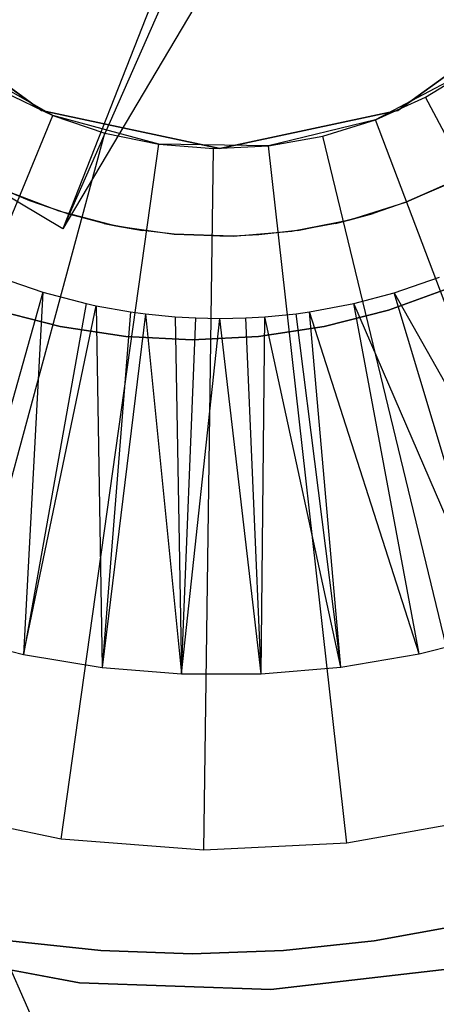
# Model space of a CAD drawing. Extents: x -390 to 397, y -401 to 400.
# Tile 111 of 192: x -345.26 to -344.07, y -162 to -159.19. Entities that reach past the tile are written whole.
import ezdxf

# ---------------------------------------------------------------- set-up
doc = ezdxf.new("R2010")
doc.units = 0
doc.header["$LTSCALE"] = 25.4
doc.layers.get('0').update_dxf_attribs({"linetype": 'CONTINUOUS'})

# ---------------------------------------------------------------- blocks, each defined once
blk = doc.blocks.new('FOURTY_ROUND_VII_ZWIS_STL')
at = {"color": 0}
for p, q in [((-352.3829, -145.8898, -936), (-344.7948, -163.0083, -936)), ((-352.3829, -145.8898, -936), (-344.7948, -163.0083, -936)), ((-352.3829, -145.8898, -934.5), (-344.7948, -163.0083, -934.5)), ((-352.3829, -145.8898, -934.5), (-344.7948, -163.0083, -934.5)), ((-344.7735, -158.8606, -895.9191), (-345.1377, -159.7868, -893.9487)), ((-344.7735, -158.8606, -895.9191), (-345.1377, -159.7868, -893.9487)), ((-344.7312, -158.8626, -895.9587), (-345.1377, -159.7868, -893.9487)), ((-344.7312, -158.8626, -895.9587), (-345.1377, -159.7868, -893.9487)), ((-344.6263, -158.925, -895.9587), (-345.1377, -159.7868, -893.9487)), ((-344.6263, -158.925, -895.9587), (-345.1377, -159.7868, -893.9487)), ((-344.6734, -159.0044, -893.9487), (-345.1377, -159.7868, -893.9487)), ((-344.6734, -159.0044, -893.9487), (-345.1377, -159.7868, -893.9487)), ((-345.6193, -159.1445, -902), (-345.1988, -159.45, -902)), ((-345.1988, -159.45, -900.5), (-345.6193, -159.1445, -900.5)), ((-345.6193, -159.1445, -902), (-345.1988, -159.45, -902)), ((-345.1988, -159.45, -900.5), (-345.6193, -159.1445, -900.5)), ((-344.1819, -159.45, -902), (-343.7614, -159.1445, -902)), ((-343.7614, -159.1445, -900.5), (-344.1819, -159.45, -900.5)), ((-344.1819, -159.45, -902), (-343.7614, -159.1445, -902)), ((-343.7614, -159.1445, -900.5), (-344.1819, -159.45, -900.5)), ((-345.1667, -159.4638, -897.9487), (-345.4391, -159.309, -897.9487)), ((-345.1667, -159.4638, -897.9487), (-345.4391, -159.309, -897.9487)), ((-343.9698, -159.3295, -897.9487), (-344.2465, -159.4766, -897.9487)), ((-343.9698, -159.3295, -897.9487), (-344.2465, -159.4766, -897.9487)), ((-344.1035, -159.4118, -895.9487), (-343.9698, -159.3295, -897.9487)), ((-344.1035, -159.4118, -895.9487), (-343.9698, -159.3295, -897.9487)), ((-344.1035, -159.4118, -895.9487), (-343.9698, -159.3295, -895.9487)), ((-344.1035, -159.4118, -895.9487), (-343.9698, -159.3295, -895.9487)), ((-345.3078, -159.3949, -895.9487), (-345.1667, -159.4638, -897.9487)), ((-345.3078, -159.3949, -895.9487), (-345.1667, -159.4638, -897.9487)), ((-345.3078, -159.3949, -895.9487), (-345.1667, -159.4638, -895.9487)), ((-345.3078, -159.3949, -895.9487), (-345.1667, -159.4638, -895.9487)), ((-345.1377, -159.7868, -893.9487), (-345.7741, -159.4092, -893.9487)), ((-345.1377, -159.7868, -893.9487), (-345.7741, -159.4092, -893.9487)), ((-344.2465, -159.4766, -897.9487), (-344.1035, -159.4118, -895.9487)), ((-344.2465, -159.4766, -895.9487), (-344.1035, -159.4118, -895.9487)), ((-344.2465, -159.4766, -897.9487), (-344.1035, -159.4118, -895.9487)), ((-344.2465, -159.4766, -895.9487), (-344.1035, -159.4118, -895.9487)), ((-343.1646, -161.1777, -893.9487), (-344.1035, -159.4118, -895.9487)), ((-343.1646, -161.1777, -893.9487), (-344.1035, -159.4118, -895.9487)), ((-345.1988, -159.45, -902), (-344.6903, -159.5581, -902)), ((-344.6903, -159.5581, -900.5), (-345.1988, -159.45, -900.5)), ((-345.1988, -159.45, -902), (-344.6903, -159.5581, -902)), ((-345.1988, -159.45, -902), (-345.1988, -159.45, -900.5)), ((-344.6903, -159.5581, -900.5), (-345.1988, -159.45, -900.5)), ((-345.1988, -159.45, -902), (-345.1988, -159.45, -900.5)), ((-344.6903, -159.5581, -902), (-344.1819, -159.45, -902)), ((-344.1819, -159.45, -900.5), (-344.6903, -159.5581, -900.5)), ((-344.6903, -159.5581, -902), (-344.1819, -159.45, -902)), ((-344.1819, -159.45, -900.5), (-344.6903, -159.5581, -900.5)), ((-344.1819, -159.45, -902), (-344.1819, -159.45, -900.5)), ((-344.1819, -159.45, -902), (-344.1819, -159.45, -900.5)), ((-345.9288, -161.3129, -893.9487), (-345.1667, -159.4638, -895.9487)), ((-345.9288, -161.3129, -893.9487), (-345.1667, -159.4638, -895.9487)), ((-345.1667, -159.4638, -897.9487), (-345.0181, -159.5143, -895.9487)), ((-344.8643, -159.5459, -897.9487), (-345.1667, -159.4638, -897.9487)), ((-345.1667, -159.4638, -895.9487), (-345.1667, -159.4638, -897.9487)), ((-345.1667, -159.4638, -895.9487), (-345.1667, -159.4638, -897.9487)), ((-345.1667, -159.4638, -895.9487), (-345.0181, -159.5143, -895.9487)), ((-345.1667, -159.4638, -897.9487), (-345.0181, -159.5143, -895.9487)), ((-344.8643, -159.5459, -897.9487), (-345.1667, -159.4638, -897.9487)), ((-345.1667, -159.4638, -895.9487), (-345.0181, -159.5143, -895.9487)), ((-344.2465, -159.4766, -897.9487), (-344.551, -159.5503, -897.9487)), ((-344.2465, -159.4766, -897.9487), (-344.551, -159.5503, -897.9487)), ((-344.3964, -159.523, -895.9487), (-344.2465, -159.4766, -897.9487)), ((-344.3964, -159.523, -895.9487), (-344.2465, -159.4766, -897.9487)), ((-344.3964, -159.523, -895.9487), (-344.2465, -159.4766, -895.9487)), ((-344.3964, -159.523, -895.9487), (-344.2465, -159.4766, -895.9487)), ((-344.2465, -159.4766, -895.9487), (-344.2465, -159.4766, -897.9487)), ((-344.2465, -159.4766, -895.9487), (-344.2465, -159.4766, -897.9487)), ((-343.5363, -161.3463, -893.9487), (-344.2465, -159.4766, -895.9487)), ((-343.5363, -161.3463, -893.9487), (-344.2465, -159.4766, -895.9487)), ((-345.5425, -161.4444, -893.9487), (-345.0181, -159.5143, -895.9487)), ((-345.5425, -161.4444, -893.9487), (-345.0181, -159.5143, -895.9487)), ((-345.0181, -159.5143, -895.9487), (-344.8643, -159.5459, -897.9487)), ((-345.0181, -159.5143, -895.9487), (-344.8643, -159.5459, -897.9487)), ((-345.0181, -159.5143, -895.9487), (-344.8643, -159.5459, -895.9487)), ((-345.0181, -159.5143, -895.9487), (-344.8643, -159.5459, -895.9487)), ((-344.551, -159.5503, -897.9487), (-344.3964, -159.523, -895.9487)), ((-344.551, -159.5503, -895.9487), (-344.3964, -159.523, -895.9487)), ((-344.551, -159.5503, -897.9487), (-344.3964, -159.523, -895.9487)), ((-344.551, -159.5503, -895.9487), (-344.3964, -159.523, -895.9487)), ((-343.9261, -161.4669, -893.9487), (-344.3964, -159.523, -895.9487)), ((-343.9261, -161.4669, -893.9487), (-344.3964, -159.523, -895.9487)), ((-345.1427, -161.5264, -893.9487), (-344.8643, -159.5459, -895.9487)), ((-345.1427, -161.5264, -893.9487), (-344.8643, -159.5459, -895.9487)), ((-344.8643, -159.5459, -897.9487), (-344.7078, -159.558, -895.9487)), ((-344.551, -159.5503, -897.9487), (-344.8643, -159.5459, -897.9487)), ((-344.8643, -159.5459, -895.9487), (-344.8643, -159.5459, -897.9487)), ((-344.8643, -159.5459, -895.9487), (-344.8643, -159.5459, -897.9487)), ((-344.8643, -159.5459, -895.9487), (-344.7078, -159.558, -895.9487)), ((-344.8643, -159.5459, -897.9487), (-344.7078, -159.558, -895.9487)), ((-344.551, -159.5503, -897.9487), (-344.8643, -159.5459, -897.9487)), ((-344.8643, -159.5459, -895.9487), (-344.7078, -159.558, -895.9487)), ((-344.7357, -161.5578, -893.9487), (-344.7078, -159.558, -895.9487)), ((-344.7357, -161.5578, -893.9487), (-344.7078, -159.558, -895.9487)), ((-344.7078, -159.558, -895.9487), (-344.551, -159.5503, -897.9487)), ((-344.7078, -159.558, -895.9487), (-344.551, -159.5503, -897.9487)), ((-344.7078, -159.558, -895.9487), (-344.551, -159.5503, -895.9487)), ((-344.7078, -159.558, -895.9487), (-344.551, -159.5503, -895.9487)), ((-344.6903, -159.5581, -902), (-344.6903, -159.5581, -900.5)), ((-344.6903, -159.5581, -902), (-344.6903, -159.5581, -900.5)), ((-344.551, -159.5503, -895.9487), (-344.551, -159.5503, -897.9487)), ((-344.551, -159.5503, -895.9487), (-344.551, -159.5503, -897.9487)), ((-344.3281, -161.5378, -893.9487), (-344.551, -159.5503, -895.9487)), ((-344.3281, -161.5378, -893.9487), (-344.551, -159.5503, -895.9487)), ((-344.1591, -159.7109, -901.9487), (-344.0054, -159.6426, -901.9487)), ((-344.0054, -159.6426, -901.9487), (-344.1591, -159.7109, -895.9301)), ((-344.0054, -159.6426, -901.9487), (-344.1591, -159.7109, -895.9301)), ((-344.1591, -159.7109, -901.9487), (-344.0054, -159.6426, -901.9487)), ((-345.2318, -159.707, -895.9301), (-345.3066, -159.6756, -901.9487)), ((-345.3066, -159.6756, -901.9487), (-345.1497, -159.736, -901.9487)), ((-345.2318, -159.707, -895.9301), (-345.3066, -159.6756, -901.9487)), ((-345.2318, -159.707, -895.9301), (-345.3066, -159.6756, -895.9301)), ((-345.3066, -159.6756, -901.9487), (-345.1497, -159.736, -901.9487)), ((-344.0462, -159.6628, -895.9301), (-344.1591, -159.7109, -895.9301)), ((-345.1497, -159.736, -901.9487), (-345.2318, -159.707, -895.9301)), ((-345.127, -159.7431, -895.9301), (-345.2318, -159.707, -895.9301)), ((-345.1497, -159.736, -901.9487), (-345.2318, -159.707, -895.9301)), ((-345.127, -159.7431, -895.9301), (-345.1497, -159.736, -901.9487)), ((-345.1497, -159.736, -901.9487), (-344.9869, -159.7785, -901.9487)), ((-345.127, -159.7431, -895.9301), (-345.1497, -159.736, -901.9487)), ((-345.1497, -159.736, -901.9487), (-344.9869, -159.7785, -901.9487)), ((-344.3195, -159.7615, -901.9487), (-344.1591, -159.7109, -901.9487)), ((-344.3195, -159.7615, -901.9487), (-344.1591, -159.7109, -901.9487)), ((-344.1591, -159.7109, -901.9487), (-344.2528, -159.7428, -895.9301)), ((-344.1591, -159.7109, -901.9487), (-344.2528, -159.7428, -895.9301)), ((-344.1591, -159.7109, -895.9301), (-344.2528, -159.7428, -895.9301)), ((-344.1591, -159.7109, -901.9487), (-344.1591, -159.7109, -895.9301)), ((-344.1591, -159.7109, -901.9487), (-344.1591, -159.7109, -895.9301)), ((-345.0198, -159.7715, -895.9301), (-345.127, -159.7431, -895.9301)), ((-345.127, -159.7431, -895.9301), (-344.9869, -159.7785, -901.9487)), ((-345.127, -159.7431, -895.9301), (-344.9869, -159.7785, -901.9487)), ((-344.4846, -159.7939, -901.9487), (-344.3195, -159.7615, -901.9487)), ((-344.4846, -159.7939, -901.9487), (-344.3195, -159.7615, -901.9487)), ((-344.4689, -159.7916, -895.9301), (-344.3195, -159.7615, -901.9487)), ((-344.4689, -159.7916, -895.9301), (-344.3195, -159.7615, -901.9487)), ((-344.3195, -159.7615, -895.9301), (-344.36, -159.7712, -895.9301)), ((-344.36, -159.7712, -895.9301), (-344.3195, -159.7615, -901.9487)), ((-344.36, -159.7712, -895.9301), (-344.3195, -159.7615, -901.9487)), ((-344.3195, -159.7615, -901.9487), (-344.2528, -159.7428, -895.9301)), ((-344.2528, -159.7428, -895.9301), (-344.3195, -159.7615, -895.9301)), ((-344.3195, -159.7615, -901.9487), (-344.2528, -159.7428, -895.9301)), ((-344.3195, -159.7615, -901.9487), (-344.3195, -159.7615, -895.9301)), ((-344.3195, -159.7615, -901.9487), (-344.3195, -159.7615, -895.9301)), ((-344.9869, -159.7785, -895.9301), (-345.0198, -159.7715, -895.9301)), ((-345.0198, -159.7715, -895.9301), (-344.9869, -159.7785, -901.9487)), ((-345.0198, -159.7715, -895.9301), (-344.9869, -159.7785, -901.9487)), ((-344.9869, -159.7785, -901.9487), (-344.9869, -159.7785, -895.9301)), ((-344.9869, -159.7785, -901.9487), (-344.9869, -159.7785, -895.9301)), ((-344.9869, -159.7785, -901.9487), (-344.9108, -159.7918, -895.9301)), ((-344.9108, -159.7918, -895.9301), (-344.9869, -159.7785, -895.9301)), ((-344.9869, -159.7785, -901.9487), (-344.9108, -159.7918, -895.9301)), ((-344.9869, -159.7785, -901.9487), (-344.8204, -159.8024, -901.9487)), ((-344.9869, -159.7785, -901.9487), (-344.8204, -159.8024, -901.9487)), ((-344.8204, -159.8024, -901.9487), (-344.9108, -159.7918, -895.9301)), ((-344.8204, -159.8024, -901.9487), (-344.9108, -159.7918, -895.9301)), ((-344.8204, -159.8024, -895.9301), (-344.9108, -159.7918, -895.9301)), ((-344.6523, -159.8076, -901.9487), (-344.4846, -159.7939, -901.9487)), ((-344.6523, -159.8076, -901.9487), (-344.4846, -159.7939, -901.9487)), ((-344.4689, -159.7916, -895.9301), (-344.5791, -159.8039, -895.9301)), ((-344.4846, -159.7939, -901.9487), (-344.5791, -159.8039, -895.9301)), ((-344.4846, -159.7939, -901.9487), (-344.5791, -159.8039, -895.9301)), ((-344.4689, -159.7916, -895.9301), (-344.4846, -159.7939, -901.9487)), ((-344.4689, -159.7916, -895.9301), (-344.4846, -159.7939, -901.9487)), ((-344.36, -159.7712, -895.9301), (-344.4689, -159.7916, -895.9301)), ((-344.8204, -159.8024, -901.9487), (-344.8204, -159.8024, -895.9301)), ((-344.8204, -159.8024, -901.9487), (-344.8204, -159.8024, -895.9301)), ((-344.8204, -159.8024, -901.9487), (-344.6523, -159.8076, -901.9487)), ((-344.6523, -159.8076, -901.9487), (-344.8204, -159.8024, -895.9301)), ((-344.6523, -159.8076, -901.9487), (-344.8204, -159.8024, -895.9301)), ((-344.6899, -159.8081, -895.9301), (-344.8204, -159.8024, -895.9301)), ((-344.8204, -159.8024, -901.9487), (-344.6523, -159.8076, -901.9487)), ((-344.6523, -159.8076, -901.9487), (-344.6899, -159.8081, -895.9301)), ((-344.6523, -159.8076, -895.9301), (-344.6899, -159.8081, -895.9301)), ((-344.6523, -159.8076, -901.9487), (-344.6899, -159.8081, -895.9301)), ((-344.5791, -159.8039, -895.9301), (-344.6523, -159.8076, -901.9487)), ((-344.5791, -159.8039, -895.9301), (-344.6523, -159.8076, -901.9487)), ((-344.5791, -159.8039, -895.9301), (-344.6523, -159.8076, -895.9301)), ((-344.6523, -159.8076, -895.9301), (-344.6523, -159.8076, -901.9487)), ((-344.6523, -159.8076, -895.9301), (-344.6523, -159.8076, -901.9487)), ((-345.3163, -159.9255, -895.3644), (-345.1952, -159.9673, -895.3644)), ((-344.1925, -159.9694, -895.3644), (-344.0633, -159.9251, -895.3644)), ((-344.0312, -159.9541, -895.43), (-344.2092, -160.0189, -895.43)), ((-344.2092, -160.0189, -899.43), (-344.0312, -159.9541, -899.43)), ((-344.2092, -160.0189, -899.43), (-344.0312, -159.9541, -899.43)), ((-344.0312, -159.9541, -895.43), (-344.2092, -160.0189, -895.43)), ((-345.1952, -159.9673, -895.3644), (-345.4703, -160.9451, -894.3488)), ((-345.1952, -159.9673, -895.3644), (-345.4703, -160.9451, -894.3488)), ((-345.1952, -159.9673, -895.3644), (-345.2499, -161.0005, -894.3488)), ((-345.1952, -159.9673, -895.3644), (-345.2499, -161.0005, -894.3488)), ((-345.1952, -159.9673, -895.3644), (-345.0713, -160, -895.3644)), ((-344.3083, -159.9998, -895.3644), (-344.1925, -159.9694, -895.3644)), ((-343.901, -160.9424, -894.3488), (-344.1925, -159.9694, -895.3644)), ((-344.1925, -159.9694, -895.3644), (-343.6862, -160.8682, -894.3488)), ((-344.1925, -159.9694, -895.3644), (-343.6862, -160.8682, -894.3488)), ((-343.901, -160.9424, -894.3488), (-344.1925, -159.9694, -895.3644)), ((-345.0713, -160, -895.3644), (-345.2499, -161.0005, -894.3488)), ((-345.0713, -160, -895.3644), (-345.2499, -161.0005, -894.3488)), ((-345.2499, -161.0005, -894.3488), (-345.0432, -160.0061, -895.3644)), ((-345.2499, -161.0005, -894.3488), (-345.0432, -160.0061, -895.3644)), ((-345.0713, -160, -895.3644), (-345.0432, -160.0061, -895.3644)), ((-345.0432, -160.0061, -895.3644), (-345.0257, -161.0376, -894.3488)), ((-345.0432, -160.0061, -895.3644), (-344.9453, -160.0236, -895.3644)), ((-345.0432, -160.0061, -895.3644), (-345.0257, -161.0376, -894.3488)), ((-344.4343, -160.0234, -895.3644), (-344.3083, -159.9998, -895.3644)), ((-343.901, -160.9424, -894.3488), (-344.3083, -159.9998, -895.3644)), ((-343.901, -160.9424, -894.3488), (-344.3083, -159.9998, -895.3644)), ((-344.1212, -160.9985, -894.3488), (-344.3083, -159.9998, -895.3644)), ((-344.1212, -160.9985, -894.3488), (-344.3083, -159.9998, -895.3644)), ((-345.1457, -160.0656, -895.43), (-345.3293, -160.0189, -895.43)), ((-345.3293, -160.0189, -899.43), (-345.1457, -160.0656, -899.43)), ((-345.3293, -160.0189, -899.43), (-345.1457, -160.0656, -899.43)), ((-345.1457, -160.0656, -895.43), (-345.3293, -160.0189, -895.43)), ((-344.9453, -160.0236, -895.3644), (-345.0257, -161.0376, -894.3488)), ((-344.9453, -160.0236, -895.3644), (-345.0257, -161.0376, -894.3488)), ((-344.9018, -160.0294, -895.3644), (-345.0257, -161.0376, -894.3488)), ((-344.9018, -160.0294, -895.3644), (-345.0257, -161.0376, -894.3488)), ((-344.9453, -160.0236, -895.3644), (-344.9018, -160.0294, -895.3644)), ((-344.9018, -160.0294, -895.3644), (-344.7991, -161.0559, -894.3488)), ((-344.9018, -160.0294, -895.3644), (-344.7991, -161.0559, -894.3488)), ((-344.9018, -160.0294, -895.3644), (-344.8179, -160.0377, -895.3644)), ((-344.8179, -160.0377, -895.3644), (-344.7991, -161.0559, -894.3488)), ((-344.8179, -160.0377, -895.3644), (-344.7991, -161.0559, -894.3488)), ((-344.8179, -160.0377, -895.3644), (-344.7589, -160.041, -895.3644)), ((-344.7991, -161.0559, -894.3488), (-344.7589, -160.041, -895.3644)), ((-344.7991, -161.0559, -894.3488), (-344.7589, -160.041, -895.3644)), ((-344.7991, -161.0559, -894.3488), (-344.6898, -160.0424, -895.3644)), ((-344.7991, -161.0559, -894.3488), (-344.6898, -160.0424, -895.3644)), ((-344.7589, -160.041, -895.3644), (-344.6898, -160.0424, -895.3644)), ((-344.6898, -160.0424, -895.3644), (-344.6156, -160.0408, -895.3644)), ((-344.5718, -161.0555, -894.3488), (-344.6898, -160.0424, -895.3644)), ((-344.5718, -161.0555, -894.3488), (-344.6898, -160.0424, -895.3644)), ((-344.6156, -160.0408, -895.3644), (-344.5617, -160.0376, -895.3644)), ((-344.5718, -161.0555, -894.3488), (-344.6156, -160.0408, -895.3644)), ((-344.5718, -161.0555, -894.3488), (-344.6156, -160.0408, -895.3644)), ((-344.5718, -161.0555, -894.3488), (-344.5617, -160.0376, -895.3644)), ((-344.5718, -161.0555, -894.3488), (-344.5617, -160.0376, -895.3644)), ((-344.5617, -160.0376, -895.3644), (-344.4728, -160.0287, -895.3644)), ((-344.3453, -161.0363, -894.3488), (-344.5617, -160.0376, -895.3644)), ((-344.3453, -161.0363, -894.3488), (-344.5617, -160.0376, -895.3644)), ((-344.4728, -160.0287, -895.3644), (-344.4343, -160.0234, -895.3644)), ((-344.3453, -161.0363, -894.3488), (-344.4728, -160.0287, -895.3644)), ((-344.3453, -161.0363, -894.3488), (-344.4728, -160.0287, -895.3644)), ((-344.1212, -160.9985, -894.3488), (-344.4343, -160.0234, -895.3644)), ((-344.1212, -160.9985, -894.3488), (-344.4343, -160.0234, -895.3644)), ((-344.3453, -161.0363, -894.3488), (-344.4343, -160.0234, -895.3644)), ((-344.3453, -161.0363, -894.3488), (-344.4343, -160.0234, -895.3644)), ((-344.2092, -160.0189, -895.43), (-344.3928, -160.0656, -895.43)), ((-344.3928, -160.0656, -899.43), (-344.2092, -160.0189, -899.43)), ((-344.3928, -160.0656, -899.43), (-344.2092, -160.0189, -899.43)), ((-344.2092, -160.0189, -895.43), (-344.3928, -160.0656, -895.43)), ((-344.2092, -160.0189, -899.43), (-344.2092, -160.0189, -895.43)), ((-344.2092, -160.0189, -899.43), (-344.2092, -160.0189, -895.43)), ((-344.9584, -160.0938, -895.43), (-345.1457, -160.0656, -895.43)), ((-345.1457, -160.0656, -899.43), (-344.9584, -160.0938, -899.43)), ((-345.1457, -160.0656, -899.43), (-344.9584, -160.0938, -899.43)), ((-345.1457, -160.0656, -899.43), (-345.1457, -160.0656, -895.43)), ((-344.9584, -160.0938, -895.43), (-345.1457, -160.0656, -895.43)), ((-345.1457, -160.0656, -899.43), (-345.1457, -160.0656, -895.43)), ((-344.3928, -160.0656, -895.43), (-344.5801, -160.0938, -895.43)), ((-344.5801, -160.0938, -899.43), (-344.3928, -160.0656, -899.43)), ((-344.5801, -160.0938, -899.43), (-344.3928, -160.0656, -899.43)), ((-344.3928, -160.0656, -895.43), (-344.5801, -160.0938, -895.43)), ((-344.3928, -160.0656, -899.43), (-344.3928, -160.0656, -895.43)), ((-344.3928, -160.0656, -899.43), (-344.3928, -160.0656, -895.43)), ((-344.7693, -160.1033, -895.43), (-344.9584, -160.0938, -895.43)), ((-344.9584, -160.0938, -899.43), (-344.7693, -160.1033, -899.43)), ((-344.9584, -160.0938, -899.43), (-344.7693, -160.1033, -899.43)), ((-344.9584, -160.0938, -899.43), (-344.9584, -160.0938, -895.43)), ((-344.7693, -160.1033, -895.43), (-344.9584, -160.0938, -895.43)), ((-344.9584, -160.0938, -899.43), (-344.9584, -160.0938, -895.43)), ((-344.5801, -160.0938, -895.43), (-344.7693, -160.1033, -895.43)), ((-344.7693, -160.1033, -899.43), (-344.5801, -160.0938, -899.43)), ((-344.7693, -160.1033, -899.43), (-344.5801, -160.0938, -899.43)), ((-344.5801, -160.0938, -895.43), (-344.7693, -160.1033, -895.43)), ((-344.5801, -160.0938, -899.43), (-344.5801, -160.0938, -895.43)), ((-344.5801, -160.0938, -899.43), (-344.5801, -160.0938, -895.43)), ((-344.7693, -160.1033, -895.43), (-344.7693, -160.1033, -899.43)), ((-344.7693, -160.1033, -895.43), (-344.7693, -160.1033, -899.43)), ((-344.1212, -160.9985, -893.9487), (-343.901, -160.9424, -893.9487)), ((-344.1212, -160.9985, -893.9487), (-343.901, -160.9424, -893.9487)), ((-344.1212, -160.9985, -894.3488), (-343.901, -160.9424, -894.3488)), ((-344.1212, -160.9985, -894.3488), (-343.901, -160.9424, -894.3488)), ((-345.4703, -160.9451, -893.9487), (-345.2499, -161.0005, -893.9487)), ((-345.4703, -160.9451, -893.9487), (-345.2499, -161.0005, -893.9487)), ((-345.4703, -160.9451, -894.3488), (-345.2499, -161.0005, -894.3488)), ((-345.4703, -160.9451, -894.3488), (-345.2499, -161.0005, -894.3488)), ((-345.2499, -161.0005, -893.9487), (-345.0257, -161.0376, -893.9487)), ((-345.2499, -161.0005, -893.9487), (-345.0257, -161.0376, -893.9487)), ((-345.2499, -161.0005, -893.9487), (-345.2499, -161.0005, -894.3488)), ((-345.2499, -161.0005, -894.3488), (-345.0257, -161.0376, -894.3488)), ((-345.2499, -161.0005, -893.9487), (-345.2499, -161.0005, -894.3488)), ((-345.2499, -161.0005, -894.3488), (-345.0257, -161.0376, -894.3488)), ((-344.3453, -161.0363, -893.9487), (-344.1212, -160.9985, -893.9487)), ((-344.3453, -161.0363, -893.9487), (-344.1212, -160.9985, -893.9487)), ((-344.3453, -161.0363, -894.3488), (-344.1212, -160.9985, -894.3488)), ((-344.3453, -161.0363, -894.3488), (-344.1212, -160.9985, -894.3488)), ((-344.1212, -160.9985, -893.9487), (-344.1212, -160.9985, -894.3488)), ((-344.1212, -160.9985, -893.9487), (-344.1212, -160.9985, -894.3488)), ((-345.0257, -161.0376, -893.9487), (-344.7991, -161.0559, -893.9487)), ((-345.0257, -161.0376, -893.9487), (-344.7991, -161.0559, -893.9487)), ((-345.0257, -161.0376, -893.9487), (-345.0257, -161.0376, -894.3488)), ((-345.0257, -161.0376, -894.3488), (-344.7991, -161.0559, -894.3488)), ((-345.0257, -161.0376, -893.9487), (-345.0257, -161.0376, -894.3488)), ((-345.0257, -161.0376, -894.3488), (-344.7991, -161.0559, -894.3488)), ((-344.7991, -161.0559, -893.9487), (-344.5718, -161.0555, -893.9487)), ((-344.7991, -161.0559, -893.9487), (-344.5718, -161.0555, -893.9487)), ((-344.7991, -161.0559, -894.3488), (-344.5718, -161.0555, -894.3488)), ((-344.7991, -161.0559, -894.3488), (-344.5718, -161.0555, -894.3488)), ((-344.7991, -161.0559, -893.9487), (-344.7991, -161.0559, -894.3488)), ((-344.7991, -161.0559, -893.9487), (-344.7991, -161.0559, -894.3488)), ((-344.5718, -161.0555, -893.9487), (-344.3453, -161.0363, -893.9487)), ((-344.5718, -161.0555, -893.9487), (-344.3453, -161.0363, -893.9487)), ((-344.5718, -161.0555, -894.3488), (-344.3453, -161.0363, -894.3488)), ((-344.5718, -161.0555, -894.3488), (-344.3453, -161.0363, -894.3488)), ((-344.5718, -161.0555, -893.9487), (-344.5718, -161.0555, -894.3488)), ((-344.5718, -161.0555, -893.9487), (-344.5718, -161.0555, -894.3488)), ((-344.3453, -161.0363, -893.9487), (-344.3453, -161.0363, -894.3488)), ((-344.3453, -161.0363, -893.9487), (-344.3453, -161.0363, -894.3488)), ((-345.1427, -161.5264, -893.9487), (-345.5425, -161.4444, -893.9487)), ((-345.1427, -161.5264, -893.9487), (-345.5425, -161.4444, -893.9487)), ((-343.9261, -161.4669, -893.9487), (-344.3281, -161.5378, -893.9487)), ((-343.9261, -161.4669, -893.9487), (-344.3281, -161.5378, -893.9487)), ((-344.7357, -161.5578, -893.9487), (-345.1427, -161.5264, -893.9487)), ((-344.7357, -161.5578, -893.9487), (-345.1427, -161.5264, -893.9487)), ((-344.3281, -161.5378, -893.9487), (-344.7357, -161.5578, -893.9487)), ((-344.3281, -161.5378, -893.9487), (-344.7357, -161.5578, -893.9487)), ((-344.2498, -161.8161, -895.43), (-343.9934, -161.7699, -895.43)), ((-343.9934, -161.7699, -899.43), (-344.2498, -161.8161, -899.43)), ((-344.2498, -161.8161, -895.43), (-343.9934, -161.7699, -895.43)), ((-343.9934, -161.7699, -899.43), (-344.2498, -161.8161, -899.43)), ((-345.6263, -161.8361, -895.4487), (-345.09, -161.9361, -895.4487)), ((-345.09, -161.9361, -897.9487), (-345.6263, -161.8361, -897.9487)), ((-345.09, -161.9361, -897.9487), (-345.6263, -161.8361, -897.9487)), ((-345.6263, -161.8361, -895.4487), (-345.09, -161.9361, -895.4487)), ((-345.2887, -161.8161, -895.43), (-345.0296, -161.844, -895.43)), ((-345.0296, -161.844, -899.43), (-345.2887, -161.8161, -899.43)), ((-345.2887, -161.8161, -895.43), (-345.0296, -161.844, -895.43)), ((-345.0296, -161.844, -899.43), (-345.2887, -161.8161, -899.43)), ((-344.5089, -161.844, -895.43), (-344.2498, -161.8161, -895.43)), ((-344.2498, -161.8161, -899.43), (-344.5089, -161.844, -899.43)), ((-344.5089, -161.844, -895.43), (-344.2498, -161.8161, -895.43)), ((-344.2498, -161.8161, -899.43), (-344.5089, -161.844, -899.43)), ((-344.2498, -161.8161, -895.43), (-344.2498, -161.8161, -899.43)), ((-344.2498, -161.8161, -895.43), (-344.2498, -161.8161, -899.43)), ((-345.0296, -161.844, -895.43), (-344.7693, -161.8533, -895.43)), ((-344.7693, -161.8533, -899.43), (-345.0296, -161.844, -899.43)), ((-344.7693, -161.8533, -899.43), (-345.0296, -161.844, -899.43)), ((-345.0296, -161.844, -895.43), (-344.7693, -161.8533, -895.43)), ((-345.0296, -161.844, -895.43), (-345.0296, -161.844, -899.43)), ((-345.0296, -161.844, -895.43), (-345.0296, -161.844, -899.43)), ((-344.7693, -161.8533, -895.43), (-344.5089, -161.844, -895.43)), ((-344.5089, -161.844, -899.43), (-344.7693, -161.8533, -899.43)), ((-344.7693, -161.8533, -895.43), (-344.5089, -161.844, -895.43)), ((-344.5089, -161.844, -899.43), (-344.7693, -161.8533, -899.43)), ((-344.7693, -161.8533, -895.43), (-344.7693, -161.8533, -899.43)), ((-344.7693, -161.8533, -895.43), (-344.7693, -161.8533, -899.43)), ((-344.5089, -161.844, -895.43), (-344.5089, -161.844, -899.43)), ((-344.5089, -161.844, -895.43), (-344.5089, -161.844, -899.43)), ((-344.5448, -161.9552, -895.4487), (-344.0028, -161.8927, -895.4487)), ((-344.0028, -161.8927, -897.9487), (-344.5448, -161.9552, -897.9487)), ((-344.0028, -161.8927, -897.9487), (-344.5448, -161.9552, -897.9487)), ((-344.5448, -161.9552, -895.4487), (-344.0028, -161.8927, -895.4487)), ((-345.09, -161.9361, -895.4487), (-344.5448, -161.9552, -895.4487)), ((-344.5448, -161.9552, -897.9487), (-345.09, -161.9361, -897.9487)), ((-345.09, -161.9361, -897.9487), (-345.09, -161.9361, -895.4487)), ((-344.5448, -161.9552, -897.9487), (-345.09, -161.9361, -897.9487)), ((-345.09, -161.9361, -895.4487), (-344.5448, -161.9552, -895.4487)), ((-345.09, -161.9361, -897.9487), (-345.09, -161.9361, -895.4487)), ((-344.5448, -161.9552, -897.9487), (-344.5448, -161.9552, -895.4487)), ((-344.5448, -161.9552, -897.9487), (-344.5448, -161.9552, -895.4487))]:
    blk.add_line(p, q, dxfattribs=at)

msp = doc.modelspace()

# ---------------------------------------------------------------- block references
at = {"color": 250}
msp.add_blockref('FOURTY_ROUND_VII_ZWIS_STL', (0, 0), dxfattribs=at)

doc.saveas('drawing.dxf')
